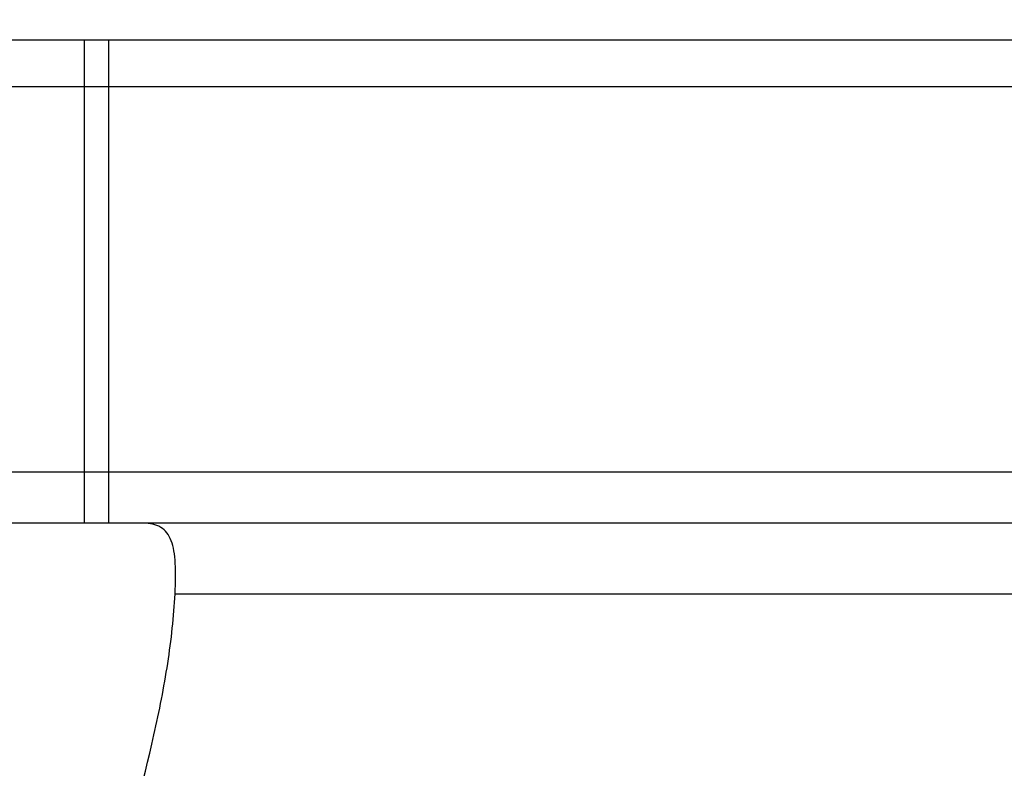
# Model space of a CAD drawing. Header units: millimetres. Extents: x 21 to 553, y -27 to 131.
# Tile 33 of 51: x 378 to 415, y 32 to 60. Entities that reach past the tile are written whole.
import ezdxf
from ezdxf.lldxf.tags import DXFTag

# ---------------------------------------------------------------- set-up
doc = ezdxf.new("R2010")
doc.units = ezdxf.units.MM
doc.header["$LTSCALE"] = 0.15
doc.layers.get('0').update_dxf_attribs({"linetype": 'CONTINUOUS'})
doc.layers.get('Defpoints').update_dxf_attribs({"linetype": 'CONTINUOUS'})
doc.layers.add('HID', color=2, linetype='DASHED')
doc.layers.add('OUT', color=3, linetype='CONTINUOUS')
doc.styles.add('DIM-7', font='SIMPLEX.shx', dxfattribs={"width": 0.7, "bigfont": 'chineset.shx'})
tags = doc.linetypes.add('DASHED', pattern=[25.72, 12.86, -12.86]).pattern_tags.tags
tags[6:7] = [DXFTag(74, 4), DXFTag(75, 0), DXFTag(340, '0'), DXFTag(46, 0.0), DXFTag(50, 0.0), DXFTag(44, 0.0), DXFTag(45, 0.0)]
tags[4:5] = [DXFTag(74, 4), DXFTag(75, 0), DXFTag(340, '0'), DXFTag(46, 0.0), DXFTag(50, 0.0), DXFTag(44, 0.0), DXFTag(45, 0.0)]
doc.dimstyles.new('CNS', dxfattribs={"dimscale": 2, "dimtxt": 3.5, "dimasz": 2.5, "dimexe": 1, "dimexo": 1.5, "dimgap": 0.09, "dimtad": 0, "dimdsep": 46, "dimtxsty": 'DIM-7', "dimcen": 0.09, "dimclrd": 4, "dimclre": 4, "dimclrt": 4, "dimadec": 0, "dimazin": 0, "dimtfac": 1, "dimtix": 1, "dimtmove": 2, "dimatfit": 3, "dimfxl": 1, "dimtvp": 0.971429, "dimtolj": 1, "dimarcsym": 0})

# ---------------------------------------------------------------- blocks, each defined once
blk = doc.blocks.new('*D124')
at = {"color": 7, "lineweight": -2, "transparency": 16777216}
for p, q in [((345.629, 61.856), (345.629, 88.18)), ((485.629, 61.856), (485.629, 88.18)), ((350.629, 86.18), (480.629, 86.18))]:
    blk.add_line(p, q, dxfattribs=at)
at = {"color": 7, "transparency": 16777216}
for points in [[(350.629, 87.013), (350.629, 85.347), (345.629, 86.18)], [(480.629, 87.013), (480.629, 85.347), (485.629, 86.18)]]:
    blk.add_solid(points, dxfattribs=at)
at = {"layer": 'Defpoints', "color": 0, "transparency": 16777216}
for p in [(485.629, 86.18), (345.629, 58.856), (485.629, 58.856)]:
    blk.add_point(p, dxfattribs=at)
at = {"color": 7, "transparency": 16777216, "insert": (415.629, 91.28), "char_height": 7, "attachment_point": 5, "style": 'DIM-7'}
blk.add_mtext('\\A1;140', dxfattribs=at)
blk = doc.blocks.new('*D125')
at = {"color": 7, "lineweight": -2, "transparency": 16777216}
for p, q in [((332.129, 60.356), (332.129, 102.76)), ((499.128, 60.356), (499.128, 102.76)), ((337.129, 100.76), (494.128, 100.76))]:
    blk.add_line(p, q, dxfattribs=at)
at = {"color": 7, "transparency": 16777216}
for points in [[(337.129, 101.594), (337.129, 99.927), (332.129, 100.76)], [(494.128, 101.594), (494.128, 99.927), (499.128, 100.76)]]:
    blk.add_solid(points, dxfattribs=at)
at = {"layer": 'Defpoints', "color": 0, "transparency": 16777216}
for p in [(499.128, 100.76), (332.129, 57.356), (499.128, 57.356)]:
    blk.add_point(p, dxfattribs=at)
at = {"color": 7, "transparency": 16777216, "insert": (415.629, 105.86), "char_height": 7, "attachment_point": 5, "style": 'DIM-7'}
blk.add_mtext('\\A1;167', dxfattribs=at)
blk = doc.blocks.new('*D122')
at = {"color": 7, "lineweight": -2, "transparency": 16777216}
for p, q in [((315.379, 60.006), (315.379, 117.436)), ((515.878, 60.006), (515.878, 117.436)), ((320.379, 115.436), (510.878, 115.436))]:
    blk.add_line(p, q, dxfattribs=at)
at = {"color": 7, "transparency": 16777216}
for points in [[(320.379, 116.27), (320.379, 114.603), (315.379, 115.436)], [(510.878, 116.27), (510.878, 114.603), (515.878, 115.436)]]:
    blk.add_solid(points, dxfattribs=at)
at = {"layer": 'Defpoints', "color": 0, "transparency": 16777216}
for p in [(515.878, 115.436), (315.379, 57.006), (515.878, 57.006)]:
    blk.add_point(p, dxfattribs=at)
at = {"color": 7, "transparency": 16777216, "insert": (415.629, 120.536), "char_height": 7, "attachment_point": 5, "style": 'DIM-7'}
blk.add_mtext('\\A1;200.5', dxfattribs=at)

msp = doc.modelspace()

# ---------------------------------------------------------------- linework, layer by layer
at = {"layer": 'HID', "color": 0}
for p, q in [((380.729, 58.856), (380.729, 40.856)), ((381.629, 58.856), (381.629, 40.856))]:
    msp.add_line(p, q, dxfattribs=at)
at = {"layer": 'OUT', "color": 0}
for p, q in [((345.629, 58.856), (485.629, 58.856)), ((485.629, 57.106), (345.629, 57.106)), ((485.629, 42.756), (345.629, 42.756)), ((485.629, 40.856), (345.629, 40.856)), ((384.108, 38.226), (447.149, 38.226))]:
    msp.add_line(p, q, dxfattribs=at)
for points, knots in [([(384.108, 38.226), (384.128, 38.643), (384.137, 39.021), (384.101, 39.695), (384.055, 39.975), (383.924, 40.313), (383.87, 40.413), (383.739, 40.58), (383.663, 40.647), (383.401, 40.807), (383.178, 40.856), (382.918, 40.856)], [0, 0, 0, 0, 0.25, 0.25, 0.5, 0.5, 0.625, 0.625, 0.75, 0.75, 1, 1, 1, 1]), ([(379.629, 15.756), (379.629, 16.781), (379.705, 17.793), (379.972, 19.793), (380.162, 20.782), (380.493, 22.254), (380.612, 22.744), (380.857, 23.714), (380.985, 24.196), (381.373, 25.628), (381.639, 26.57), (382.423, 29.36), (382.925, 31.178), (383.525, 33.862), (383.7, 34.75), (383.972, 36.514), (384.068, 37.378), (384.108, 38.226)], [0, 0, 0, 0, 0.125, 0.125, 0.25, 0.25, 0.3125, 0.3125, 0.375, 0.375, 0.5, 0.5, 0.75, 0.75, 0.875, 0.875, 1, 1, 1, 1])]:
    msp.add_open_spline(points, degree=3, knots=knots, dxfattribs=at)

# ---------------------------------------------------------------- dimensions: what is measured, and where the dimension line sits
at = {"color": 0}
for base, p1, p2, picture, middle in [((515.878, 115.436), (315.379, 57.006), (515.878, 57.006), '*D122', (415.629, 120.536)), ((499.128, 100.76), (332.129, 57.356), (499.128, 57.356), '*D125', (415.629, 105.86)), ((485.629, 86.18), (345.629, 58.856), (485.629, 58.856), '*D124', (415.629, 91.28))]:
    dim = msp.add_linear_dim(base=base, p1=p1, p2=p2, dimstyle='CNS', override={"dimgap": 0.8, "dimtad": 1, "dimclrd": 7, "dimclre": 7, "dimclrt": 7, "dimtmove": 1}, dxfattribs=at)
    dim.commit()
    dim.dimension.update_dxf_attribs({"geometry": picture, "text_midpoint": middle})

doc.saveas('drawing.dxf')
